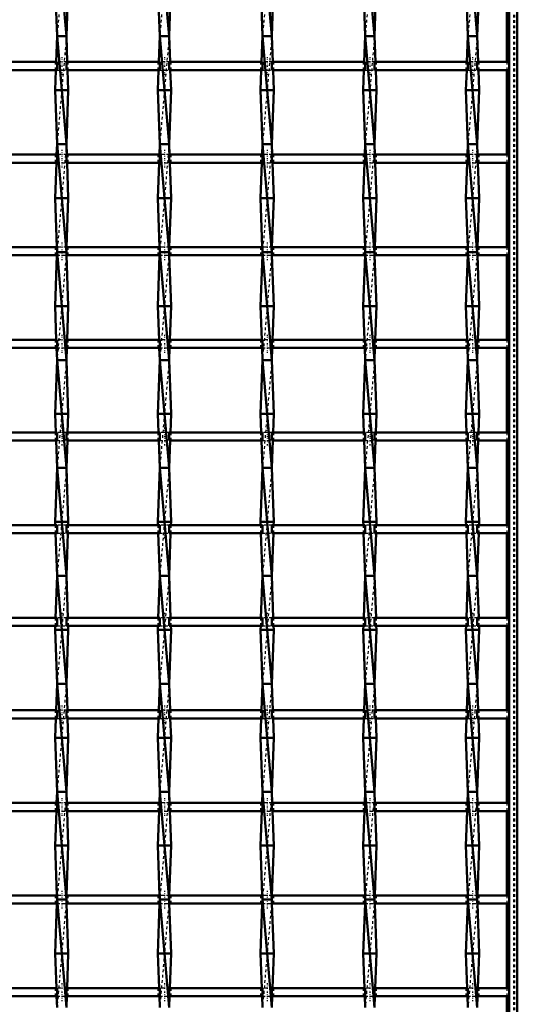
# Model space of a CAD drawing. Header units: millimetres. Extents: x -930 to 585, y -500 to 916.
# Tile 19 of 25: x 365 to 550, y -142 to 223. Entities that reach past the tile are written whole.
import ezdxf

# ---------------------------------------------------------------- set-up
doc = ezdxf.new("R2010")
doc.units = ezdxf.units.MM
doc.linetypes.add('Center', pattern=[1.5, 0.45, -0.5, 0.05, -0.5])
doc.linetypes.add('Dashed', pattern=[2, 1, -1])
for name, color, linetype, lineweight in [('AM_0', 7, 'Continuous', 50), ('AM_7', 7, 'Center', 25), ('AM_9', 6, 'Dashed', 25)]:
    doc.layers.add(name, color=color, linetype=linetype, lineweight=lineweight)

# ---------------------------------------------------------------- blocks, each defined once
blk = doc.blocks.new('1_g8ozp0lf184xlao35gukw8rcd________0_in_LSSP33034383111100100035010_4')
at = {"layer": 'AM_0'}
for p, q in [((547, 497), (547, -497)), ((550, 497), (550, -497)), ((546.05, 238.81), (546.05, 207.48)), ((546.05, 204.48), (546.05, 173.15)), ((546.05, 170.15), (546.05, 138.82)), ((546.05, 135.82), (546.05, 104.49)), ((546.05, 101.49), (546.05, 70.16)), ((546.05, 67.16), (546.05, 35.83)), ((546.05, 32.83), (546.05, 1.5)), ((546.05, -1.5), (546.05, -32.83)), ((546.05, -35.83), (546.05, -67.16)), ((546.05, -70.16), (546.05, -101.49)), ((546.05, -104.49), (546.05, -135.82)), ((546.05, -138.82), (546.05, -170.15))]:
    blk.add_line(p, q, dxfattribs=at)
at = {"layer": 'AM_9'}
for p, q in [((548.55, 497), (548.55, -497)), ((548.99, 497), (548.99, -497)), ((546.05, 207.48), (546.05, 204.48)), ((546.05, 173.15), (546.05, 170.15)), ((546.05, 138.82), (546.05, 135.82)), ((546.05, 104.49), (546.05, 101.49)), ((546.05, 70.16), (546.05, 67.16)), ((546.05, 35.83), (546.05, 32.83)), ((546.05, 1.5), (546.05, -1.5)), ((546.05, -32.83), (546.05, -35.83)), ((546.05, -67.16), (546.05, -70.16)), ((546.05, -101.49), (546.05, -104.49)), ((546.05, -135.82), (546.05, -138.82))]:
    blk.add_line(p, q, dxfattribs=at)
blk = doc.blocks.new('27_vxx7q4y6sq1bcpvq0yvm5e4xe________0_in_LSSP33034383111100100035010_4')
at = {"layer": 'AM_0'}
for p, q in [((379.27, 257), (382.73, 217)), ((378.55, 237), (379.27, 217)), ((383.45, 237), (382.73, 217)), ((379.27, 217), (378.93, 207.48)), ((379.27, 217), (382.73, 177)), ((382.73, 217), (379.27, 217)), ((382.73, 217), (383.07, 207.48)), ((378.82, 204.48), (378.55, 197)), ((383.18, 204.48), (383.45, 197)), ((383.45, 197), (378.55, 197)), ((378.55, 197), (379.27, 177)), ((383.45, 197), (382.73, 177)), ((379.27, 177), (379.13, 173.15)), ((379.27, 177), (382.73, 137)), ((382.73, 177), (379.27, 177)), ((382.73, 177), (382.87, 173.15)), ((379.02, 170.15), (378.55, 157)), ((382.98, 170.15), (383.45, 157)), ((383.45, 157), (378.55, 157)), ((378.55, 157), (379.2, 138.82)), ((383.45, 157), (382.8, 138.82)), ((379.23, 135.82), (378.55, 117)), ((382.73, 137), (379.27, 137)), ((379.27, 137), (382.73, 97)), ((382.77, 135.82), (383.45, 117)), ((383.45, 117), (378.55, 117)), ((378.55, 117), (379, 104.49)), ((383.45, 117), (383, 104.49)), ((379.11, 101.49), (379.27, 97)), ((382.89, 101.49), (382.73, 97)), ((379.27, 97), (378.55, 77)), ((382.73, 97), (379.27, 97)), ((379.27, 97), (382.73, 57)), ((382.73, 97), (383.45, 77)), ((383.45, 77), (378.55, 77)), ((378.55, 77), (378.8, 70.16)), ((383.45, 77), (383.2, 70.16)), ((378.9, 67.16), (379.27, 57)), ((383.1, 67.16), (382.73, 57)), ((379.27, 57), (378.55, 37)), ((379.27, 57), (382.73, 17)), ((382.73, 57), (379.27, 57)), ((382.73, 57), (383.45, 37)), ((378.55, 37), (378.59, 35.83)), ((383.45, 37), (378.55, 37)), ((383.45, 37), (383.41, 35.83)), ((378.7, 32.83), (379.27, 17)), ((383.3, 32.83), (382.73, 17)), ((379.27, 17), (378.71, 1.5)), ((379.27, 17), (382.73, -23)), ((382.73, 17), (379.27, 17)), ((382.73, 17), (383.29, 1.5)), ((378.6, -1.5), (378.55, -3)), ((383.45, -3), (378.55, -3)), ((378.55, -3), (379.27, -23)), ((383.45, -3), (382.73, -23)), ((383.4, -1.5), (383.45, -3)), ((379.27, -23), (378.91, -32.83)), ((382.73, -23), (379.27, -23)), ((379.27, -23), (382.73, -63)), ((382.73, -23), (383.09, -32.83)), ((378.81, -35.83), (378.55, -43)), ((383.19, -35.83), (383.45, -43)), ((383.45, -43), (378.55, -43)), ((378.55, -43), (379.27, -63)), ((383.45, -43), (382.73, -63)), ((379.27, -63), (379.12, -67.16)), ((379.27, -63), (382.73, -103)), ((382.73, -63), (379.27, -63)), ((382.73, -63), (382.88, -67.16)), ((379.01, -70.16), (378.55, -83)), ((382.99, -70.16), (383.45, -83)), ((383.45, -83), (378.55, -83)), ((378.55, -83), (379.21, -101.49)), ((383.45, -83), (382.79, -101.49)), ((379.21, -104.49), (378.55, -123)), ((382.73, -103), (379.27, -103)), ((379.27, -103), (382.73, -143)), ((382.79, -104.49), (383.45, -123)), ((378.55, -123), (379.01, -135.82)), ((383.45, -123), (378.55, -123)), ((383.45, -123), (382.99, -135.82)), ((379.12, -138.82), (379.27, -143)), ((382.88, -138.82), (382.73, -143))]:
    blk.add_line(p, q, dxfattribs=at)
at = {"layer": 'AM_9'}
for p, q in [((382.73, 257), (379.27, 217)), ((382.73, 217), (379.27, 177)), ((378.93, 207.48), (378.82, 204.48)), ((383.07, 207.48), (383.18, 204.48)), ((382.73, 177), (379.27, 137)), ((379.13, 173.15), (379.02, 170.15)), ((382.87, 173.15), (382.98, 170.15)), ((379.2, 138.82), (379.27, 137)), ((382.8, 138.82), (382.73, 137)), ((379.27, 137), (379.23, 135.82)), ((382.73, 137), (379.27, 97)), ((382.73, 137), (382.77, 135.82)), ((379, 104.49), (379.11, 101.49)), ((383, 104.49), (382.89, 101.49)), ((382.73, 97), (379.27, 57)), ((378.8, 70.16), (378.9, 67.16)), ((383.2, 70.16), (383.1, 67.16)), ((382.73, 57), (379.27, 17)), ((378.59, 35.83), (378.7, 32.83)), ((383.41, 35.83), (383.3, 32.83)), ((382.73, 17), (379.27, -23)), ((378.71, 1.5), (378.6, -1.5)), ((383.29, 1.5), (383.4, -1.5)), ((382.73, -23), (379.27, -63)), ((378.91, -32.83), (378.81, -35.83)), ((383.09, -32.83), (383.19, -35.83)), ((382.73, -63), (379.27, -103)), ((379.12, -67.16), (379.01, -70.16)), ((382.88, -67.16), (382.99, -70.16)), ((379.21, -101.49), (379.27, -103)), ((382.79, -101.49), (382.73, -103)), ((379.27, -103), (379.21, -104.49)), ((382.73, -103), (379.27, -143)), ((382.73, -103), (382.79, -104.49)), ((379.01, -135.82), (379.12, -138.82)), ((382.99, -135.82), (382.88, -138.82))]:
    blk.add_line(p, q, dxfattribs=at)
blk = doc.blocks.new('28_p27slejr0744veiai3urpke9o________0_in_LSSP33034383111100100035010_4')
at = {"layer": 'AM_0'}
for p, q in [((417.37, 257), (420.83, 217)), ((416.65, 237), (417.37, 217)), ((421.55, 237), (420.83, 217)), ((417.37, 217), (417.03, 207.48)), ((417.37, 217), (420.83, 177)), ((420.83, 217), (417.37, 217)), ((420.83, 217), (421.17, 207.48)), ((416.92, 204.48), (416.65, 197)), ((421.28, 204.48), (421.55, 197)), ((421.55, 197), (416.65, 197)), ((416.65, 197), (417.37, 177)), ((421.55, 197), (420.83, 177)), ((417.37, 177), (417.23, 173.15)), ((417.37, 177), (420.83, 137)), ((420.83, 177), (417.37, 177)), ((420.83, 177), (420.97, 173.15)), ((417.12, 170.15), (416.65, 157)), ((421.08, 170.15), (421.55, 157)), ((421.55, 157), (416.65, 157)), ((416.65, 157), (417.3, 138.82)), ((421.55, 157), (420.9, 138.82)), ((417.33, 135.82), (416.65, 117)), ((420.83, 137), (417.37, 137)), ((417.37, 137), (420.83, 97)), ((420.87, 135.82), (421.55, 117)), ((421.55, 117), (416.65, 117)), ((416.65, 117), (417.1, 104.49)), ((421.55, 117), (421.1, 104.49)), ((417.21, 101.49), (417.37, 97)), ((420.99, 101.49), (420.83, 97)), ((417.37, 97), (416.65, 77)), ((420.83, 97), (417.37, 97)), ((417.37, 97), (420.83, 57)), ((420.83, 97), (421.55, 77)), ((421.55, 77), (416.65, 77)), ((416.65, 77), (416.9, 70.16)), ((421.55, 77), (421.3, 70.16)), ((417, 67.16), (417.37, 57)), ((421.2, 67.16), (420.83, 57)), ((417.37, 57), (416.65, 37)), ((417.37, 57), (420.83, 17)), ((420.83, 57), (417.37, 57)), ((420.83, 57), (421.55, 37)), ((421.55, 37), (416.65, 37)), ((416.65, 37), (416.69, 35.83)), ((421.55, 37), (421.51, 35.83)), ((416.8, 32.83), (417.37, 17)), ((421.4, 32.83), (420.83, 17)), ((417.37, 17), (416.81, 1.5)), ((417.37, 17), (420.83, -23)), ((420.83, 17), (417.37, 17)), ((420.83, 17), (421.39, 1.5)), ((416.7, -1.5), (416.65, -3)), ((421.55, -3), (416.65, -3)), ((416.65, -3), (417.37, -23)), ((421.55, -3), (420.83, -23)), ((421.5, -1.5), (421.55, -3)), ((417.37, -23), (417.01, -32.83)), ((420.83, -23), (417.37, -23)), ((417.37, -23), (420.83, -63)), ((420.83, -23), (421.19, -32.83)), ((416.91, -35.83), (416.65, -43)), ((421.29, -35.83), (421.55, -43)), ((421.55, -43), (416.65, -43)), ((416.65, -43), (417.37, -63)), ((421.55, -43), (420.83, -63)), ((417.37, -63), (417.22, -67.16)), ((417.37, -63), (420.83, -103)), ((420.83, -63), (417.37, -63)), ((420.83, -63), (420.98, -67.16)), ((417.11, -70.16), (416.65, -83)), ((421.09, -70.16), (421.55, -83)), ((416.65, -83), (417.31, -101.49)), ((421.55, -83), (416.65, -83)), ((421.55, -83), (420.89, -101.49)), ((417.31, -104.49), (416.65, -123)), ((420.83, -103), (417.37, -103)), ((417.37, -103), (420.83, -143)), ((420.89, -104.49), (421.55, -123)), ((421.55, -123), (416.65, -123)), ((416.65, -123), (417.11, -135.82)), ((421.55, -123), (421.09, -135.82)), ((417.22, -138.82), (417.37, -143)), ((420.98, -138.82), (420.83, -143))]:
    blk.add_line(p, q, dxfattribs=at)
at = {"layer": 'AM_9'}
for p, q in [((420.83, 257), (417.37, 217)), ((420.83, 217), (417.37, 177)), ((417.03, 207.48), (416.92, 204.48)), ((421.17, 207.48), (421.28, 204.48)), ((420.83, 177), (417.37, 137)), ((417.23, 173.15), (417.12, 170.15)), ((420.97, 173.15), (421.08, 170.15)), ((417.3, 138.82), (417.37, 137)), ((420.9, 138.82), (420.83, 137)), ((417.37, 137), (417.33, 135.82)), ((420.83, 137), (417.37, 97)), ((420.83, 137), (420.87, 135.82)), ((417.1, 104.49), (417.21, 101.49)), ((421.1, 104.49), (420.99, 101.49)), ((420.83, 97), (417.37, 57)), ((416.9, 70.16), (417, 67.16)), ((421.3, 70.16), (421.2, 67.16)), ((420.83, 57), (417.37, 17)), ((416.69, 35.83), (416.8, 32.83)), ((421.51, 35.83), (421.4, 32.83)), ((420.83, 17), (417.37, -23)), ((416.81, 1.5), (416.7, -1.5)), ((421.39, 1.5), (421.5, -1.5)), ((420.83, -23), (417.37, -63)), ((417.01, -32.83), (416.91, -35.83)), ((421.19, -32.83), (421.29, -35.83)), ((420.83, -63), (417.37, -103)), ((417.22, -67.16), (417.11, -70.16)), ((420.98, -67.16), (421.09, -70.16)), ((417.31, -101.49), (417.37, -103)), ((420.89, -101.49), (420.83, -103)), ((417.37, -103), (417.31, -104.49)), ((420.83, -103), (417.37, -143)), ((420.83, -103), (420.89, -104.49)), ((417.11, -135.82), (417.22, -138.82)), ((421.09, -135.82), (420.98, -138.82))]:
    blk.add_line(p, q, dxfattribs=at)
blk = doc.blocks.new('29_1i5g5ihsrwl8l5e2gy8ub8ekg________0_in_LSSP33034383111100100035010_4')
at = {"layer": 'AM_0'}
for p, q in [((455.47, 257), (458.93, 217)), ((454.75, 237), (455.47, 217)), ((459.65, 237), (458.93, 217)), ((455.47, 217), (455.13, 207.48)), ((455.47, 217), (458.93, 177)), ((458.93, 217), (455.47, 217)), ((458.93, 217), (459.27, 207.48)), ((455.02, 204.48), (454.75, 197)), ((459.38, 204.48), (459.65, 197)), ((459.65, 197), (454.75, 197)), ((454.75, 197), (455.47, 177)), ((459.65, 197), (458.93, 177)), ((455.47, 177), (455.33, 173.15)), ((455.47, 177), (458.93, 137)), ((458.93, 177), (455.47, 177)), ((458.93, 177), (459.07, 173.15)), ((455.22, 170.15), (454.75, 157)), ((459.18, 170.15), (459.65, 157)), ((459.65, 157), (454.75, 157)), ((454.75, 157), (455.4, 138.82)), ((459.65, 157), (459, 138.82)), ((455.43, 135.82), (454.75, 117)), ((458.93, 137), (455.47, 137)), ((455.47, 137), (458.93, 97)), ((458.97, 135.82), (459.65, 117)), ((459.65, 117), (454.75, 117)), ((454.75, 117), (455.2, 104.49)), ((459.65, 117), (459.2, 104.49)), ((455.31, 101.49), (455.47, 97)), ((459.09, 101.49), (458.93, 97)), ((455.47, 97), (454.75, 77)), ((455.47, 97), (458.93, 57)), ((458.93, 97), (455.47, 97)), ((458.93, 97), (459.65, 77)), ((459.65, 77), (454.75, 77)), ((454.75, 77), (455, 70.16)), ((459.65, 77), (459.4, 70.16)), ((455.1, 67.16), (455.47, 57)), ((459.3, 67.16), (458.93, 57)), ((455.47, 57), (454.75, 37)), ((455.47, 57), (458.93, 17)), ((458.93, 57), (455.47, 57)), ((458.93, 57), (459.65, 37)), ((454.75, 37), (454.79, 35.83)), ((459.65, 37), (454.75, 37)), ((459.65, 37), (459.61, 35.83)), ((454.9, 32.83), (455.47, 17)), ((459.5, 32.83), (458.93, 17)), ((455.47, 17), (454.91, 1.5)), ((455.47, 17), (458.93, -23)), ((458.93, 17), (455.47, 17)), ((458.93, 17), (459.49, 1.5)), ((454.8, -1.5), (454.75, -3)), ((459.65, -3), (454.75, -3)), ((454.75, -3), (455.47, -23)), ((459.65, -3), (458.93, -23)), ((459.6, -1.5), (459.65, -3)), ((455.47, -23), (455.11, -32.83)), ((458.93, -23), (455.47, -23)), ((455.47, -23), (458.93, -63)), ((458.93, -23), (459.29, -32.83)), ((455.01, -35.83), (454.75, -43)), ((459.39, -35.83), (459.65, -43)), ((459.65, -43), (454.75, -43)), ((454.75, -43), (455.47, -63)), ((459.65, -43), (458.93, -63)), ((455.47, -63), (455.32, -67.16)), ((455.47, -63), (458.93, -103)), ((458.93, -63), (455.47, -63)), ((458.93, -63), (459.08, -67.16)), ((455.21, -70.16), (454.75, -83)), ((459.19, -70.16), (459.65, -83)), ((454.75, -83), (455.41, -101.49)), ((459.65, -83), (454.75, -83)), ((459.65, -83), (458.99, -101.49)), ((455.41, -104.49), (454.75, -123)), ((458.93, -103), (455.47, -103)), ((455.47, -103), (458.93, -143)), ((458.99, -104.49), (459.65, -123)), ((459.65, -123), (454.75, -123)), ((454.75, -123), (455.21, -135.82)), ((459.65, -123), (459.19, -135.82)), ((455.32, -138.82), (455.47, -143)), ((459.08, -138.82), (458.93, -143))]:
    blk.add_line(p, q, dxfattribs=at)
at = {"layer": 'AM_9'}
for p, q in [((458.93, 257), (455.47, 217)), ((458.93, 217), (455.47, 177)), ((455.13, 207.48), (455.02, 204.48)), ((459.27, 207.48), (459.38, 204.48)), ((458.93, 177), (455.47, 137)), ((455.33, 173.15), (455.22, 170.15)), ((459.07, 173.15), (459.18, 170.15)), ((455.4, 138.82), (455.47, 137)), ((459, 138.82), (458.93, 137)), ((455.47, 137), (455.43, 135.82)), ((458.93, 137), (455.47, 97)), ((458.93, 137), (458.97, 135.82)), ((455.2, 104.49), (455.31, 101.49)), ((459.2, 104.49), (459.09, 101.49)), ((458.93, 97), (455.47, 57)), ((455, 70.16), (455.1, 67.16)), ((459.4, 70.16), (459.3, 67.16)), ((458.93, 57), (455.47, 17)), ((454.79, 35.83), (454.9, 32.83)), ((459.61, 35.83), (459.5, 32.83)), ((458.93, 17), (455.47, -23)), ((454.91, 1.5), (454.8, -1.5)), ((459.49, 1.5), (459.6, -1.5)), ((458.93, -23), (455.47, -63)), ((455.11, -32.83), (455.01, -35.83)), ((459.29, -32.83), (459.39, -35.83)), ((458.93, -63), (455.47, -103)), ((455.32, -67.16), (455.21, -70.16)), ((459.08, -67.16), (459.19, -70.16)), ((455.41, -101.49), (455.47, -103)), ((458.99, -101.49), (458.93, -103)), ((455.47, -103), (455.41, -104.49)), ((458.93, -103), (455.47, -143)), ((458.93, -103), (458.99, -104.49)), ((455.21, -135.82), (455.32, -138.82)), ((459.19, -135.82), (459.08, -138.82))]:
    blk.add_line(p, q, dxfattribs=at)
blk = doc.blocks.new('30_breldwmwekmn42dbxgkdr3cyi________0_in_LSSP33034383111100100035010_4')
at = {"layer": 'AM_0'}
for p, q in [((493.57, 257), (497.03, 217)), ((492.85, 237), (493.57, 217)), ((497.75, 237), (497.03, 217)), ((493.57, 217), (493.23, 207.48)), ((493.57, 217), (497.03, 177)), ((497.03, 217), (493.57, 217)), ((497.03, 217), (497.37, 207.48)), ((493.12, 204.48), (492.85, 197)), ((497.48, 204.48), (497.75, 197)), ((497.75, 197), (492.85, 197)), ((492.85, 197), (493.57, 177)), ((497.75, 197), (497.03, 177)), ((493.57, 177), (493.43, 173.15)), ((493.57, 177), (497.03, 137)), ((497.03, 177), (493.57, 177)), ((497.03, 177), (497.17, 173.15)), ((493.32, 170.15), (492.85, 157)), ((497.28, 170.15), (497.75, 157)), ((497.75, 157), (492.85, 157)), ((492.85, 157), (493.5, 138.82)), ((497.75, 157), (497.1, 138.82)), ((493.53, 135.82), (492.85, 117)), ((497.03, 137), (493.57, 137)), ((493.57, 137), (497.03, 97)), ((497.07, 135.82), (497.75, 117)), ((492.85, 117), (493.3, 104.49)), ((497.75, 117), (492.85, 117)), ((497.75, 117), (497.3, 104.49)), ((493.41, 101.49), (493.57, 97)), ((497.19, 101.49), (497.03, 97)), ((493.57, 97), (492.85, 77)), ((497.03, 97), (493.57, 97)), ((493.57, 97), (497.03, 57)), ((497.03, 97), (497.75, 77)), ((497.75, 77), (492.85, 77)), ((492.85, 77), (493.1, 70.16)), ((497.75, 77), (497.5, 70.16)), ((493.2, 67.16), (493.57, 57)), ((497.4, 67.16), (497.03, 57)), ((493.57, 57), (492.85, 37)), ((493.57, 57), (497.03, 17)), ((497.03, 57), (493.57, 57)), ((497.03, 57), (497.75, 37)), ((497.75, 37), (492.85, 37)), ((492.85, 37), (492.89, 35.83)), ((497.75, 37), (497.71, 35.83)), ((493, 32.83), (493.57, 17)), ((497.6, 32.83), (497.03, 17)), ((493.57, 17), (493.01, 1.5)), ((493.57, 17), (497.03, -23)), ((497.03, 17), (493.57, 17)), ((497.03, 17), (497.59, 1.5)), ((492.9, -1.5), (492.85, -3)), ((497.75, -3), (492.85, -3)), ((492.85, -3), (493.57, -23)), ((497.75, -3), (497.03, -23)), ((497.7, -1.5), (497.75, -3)), ((493.57, -23), (493.21, -32.83)), ((493.57, -23), (497.03, -63)), ((497.03, -23), (493.57, -23)), ((497.03, -23), (497.39, -32.83)), ((493.11, -35.83), (492.85, -43)), ((497.49, -35.83), (497.75, -43)), ((492.85, -43), (493.57, -63)), ((497.75, -43), (492.85, -43)), ((497.75, -43), (497.03, -63)), ((493.57, -63), (493.42, -67.16)), ((493.57, -63), (497.03, -103)), ((497.03, -63), (493.57, -63)), ((497.03, -63), (497.18, -67.16)), ((493.31, -70.16), (492.85, -83)), ((497.29, -70.16), (497.75, -83)), ((497.75, -83), (492.85, -83)), ((492.85, -83), (493.51, -101.49)), ((497.75, -83), (497.09, -101.49)), ((493.51, -104.49), (492.85, -123)), ((493.57, -103), (497.03, -143)), ((497.03, -103), (493.57, -103)), ((497.09, -104.49), (497.75, -123)), ((497.75, -123), (492.85, -123)), ((492.85, -123), (493.31, -135.82)), ((497.75, -123), (497.29, -135.82)), ((493.42, -138.82), (493.57, -143)), ((497.18, -138.82), (497.03, -143))]:
    blk.add_line(p, q, dxfattribs=at)
at = {"layer": 'AM_9'}
for p, q in [((497.03, 257), (493.57, 217)), ((497.03, 217), (493.57, 177)), ((493.23, 207.48), (493.12, 204.48)), ((497.37, 207.48), (497.48, 204.48)), ((497.03, 177), (493.57, 137)), ((493.43, 173.15), (493.32, 170.15)), ((497.17, 173.15), (497.28, 170.15)), ((493.5, 138.82), (493.57, 137)), ((497.1, 138.82), (497.03, 137)), ((493.57, 137), (493.53, 135.82)), ((497.03, 137), (493.57, 97)), ((497.03, 137), (497.07, 135.82)), ((493.3, 104.49), (493.41, 101.49)), ((497.3, 104.49), (497.19, 101.49)), ((497.03, 97), (493.57, 57)), ((493.1, 70.16), (493.2, 67.16)), ((497.5, 70.16), (497.4, 67.16)), ((497.03, 57), (493.57, 17)), ((492.89, 35.83), (493, 32.83)), ((497.71, 35.83), (497.6, 32.83)), ((497.03, 17), (493.57, -23)), ((493.01, 1.5), (492.9, -1.5)), ((497.59, 1.5), (497.7, -1.5)), ((497.03, -23), (493.57, -63)), ((493.21, -32.83), (493.11, -35.83)), ((497.39, -32.83), (497.49, -35.83)), ((497.03, -63), (493.57, -103)), ((493.42, -67.16), (493.31, -70.16)), ((497.18, -67.16), (497.29, -70.16)), ((493.51, -101.49), (493.57, -103)), ((497.09, -101.49), (497.03, -103)), ((493.57, -103), (493.51, -104.49)), ((497.03, -103), (493.57, -143)), ((497.03, -103), (497.09, -104.49)), ((493.31, -135.82), (493.42, -138.82)), ((497.29, -135.82), (497.18, -138.82))]:
    blk.add_line(p, q, dxfattribs=at)
blk = doc.blocks.new('31_upabqenvw2c4eyhie7o1hod5o________0_in_LSSP33034383111100100035010_4')
at = {"layer": 'AM_0'}
for p, q in [((531.67, 257), (535.13, 217)), ((530.95, 237), (531.67, 217)), ((535.85, 237), (535.13, 217)), ((531.67, 217), (531.33, 207.48)), ((531.67, 217), (535.13, 177)), ((535.13, 217), (531.67, 217)), ((535.13, 217), (535.47, 207.48)), ((531.22, 204.48), (530.95, 197)), ((535.58, 204.48), (535.85, 197)), ((535.85, 197), (530.95, 197)), ((530.95, 197), (531.67, 177)), ((535.85, 197), (535.13, 177)), ((531.67, 177), (531.53, 173.15)), ((531.67, 177), (535.13, 137)), ((535.13, 177), (531.67, 177)), ((535.13, 177), (535.27, 173.15)), ((531.42, 170.15), (530.95, 157)), ((535.38, 170.15), (535.85, 157)), ((535.85, 157), (530.95, 157)), ((530.95, 157), (531.6, 138.82)), ((535.85, 157), (535.2, 138.82)), ((531.63, 135.82), (530.95, 117)), ((531.67, 137), (535.13, 97)), ((535.13, 137), (531.67, 137)), ((535.17, 135.82), (535.85, 117)), ((530.95, 117), (531.4, 104.49)), ((535.85, 117), (530.95, 117)), ((535.85, 117), (535.4, 104.49)), ((531.51, 101.49), (531.67, 97)), ((535.29, 101.49), (535.13, 97)), ((531.67, 97), (530.95, 77)), ((535.13, 97), (531.67, 97)), ((531.67, 97), (535.13, 57)), ((535.13, 97), (535.85, 77)), ((535.85, 77), (530.95, 77)), ((530.95, 77), (531.2, 70.16)), ((535.85, 77), (535.6, 70.16)), ((531.3, 67.16), (531.67, 57)), ((535.5, 67.16), (535.13, 57)), ((531.67, 57), (530.95, 37)), ((531.67, 57), (535.13, 17)), ((535.13, 57), (531.67, 57)), ((535.13, 57), (535.85, 37)), ((535.85, 37), (530.95, 37)), ((530.95, 37), (530.99, 35.83)), ((535.85, 37), (535.81, 35.83)), ((531.1, 32.83), (531.67, 17)), ((535.7, 32.83), (535.13, 17)), ((531.67, 17), (531.11, 1.5)), ((531.67, 17), (535.13, -23)), ((535.13, 17), (531.67, 17)), ((535.13, 17), (535.69, 1.5)), ((531, -1.5), (530.95, -3)), ((535.85, -3), (530.95, -3)), ((530.95, -3), (531.67, -23)), ((535.85, -3), (535.13, -23)), ((535.8, -1.5), (535.85, -3)), ((531.67, -23), (531.31, -32.83)), ((535.13, -23), (531.67, -23)), ((531.67, -23), (535.13, -63)), ((535.13, -23), (535.49, -32.83)), ((531.21, -35.83), (530.95, -43)), ((535.59, -35.83), (535.85, -43)), ((535.85, -43), (530.95, -43)), ((530.95, -43), (531.67, -63)), ((535.85, -43), (535.13, -63)), ((531.67, -63), (531.52, -67.16)), ((531.67, -63), (535.13, -103)), ((535.13, -63), (531.67, -63)), ((535.13, -63), (535.28, -67.16)), ((531.41, -70.16), (530.95, -83)), ((535.39, -70.16), (535.85, -83)), ((530.95, -83), (531.61, -101.49)), ((535.85, -83), (530.95, -83)), ((535.85, -83), (535.19, -101.49)), ((531.61, -104.49), (530.95, -123)), ((535.13, -103), (531.67, -103)), ((531.67, -103), (535.13, -143)), ((535.19, -104.49), (535.85, -123)), ((535.85, -123), (530.95, -123)), ((530.95, -123), (531.41, -135.82)), ((535.85, -123), (535.39, -135.82)), ((531.52, -138.82), (531.67, -143)), ((535.28, -138.82), (535.13, -143))]:
    blk.add_line(p, q, dxfattribs=at)
at = {"layer": 'AM_9'}
for p, q in [((535.13, 257), (531.67, 217)), ((535.13, 217), (531.67, 177)), ((531.33, 207.48), (531.22, 204.48)), ((535.47, 207.48), (535.58, 204.48)), ((535.13, 177), (531.67, 137)), ((531.53, 173.15), (531.42, 170.15)), ((535.27, 173.15), (535.38, 170.15)), ((531.6, 138.82), (531.67, 137)), ((535.2, 138.82), (535.13, 137)), ((531.67, 137), (531.63, 135.82)), ((535.13, 137), (531.67, 97)), ((535.13, 137), (535.17, 135.82)), ((531.4, 104.49), (531.51, 101.49)), ((535.4, 104.49), (535.29, 101.49)), ((535.13, 97), (531.67, 57)), ((531.2, 70.16), (531.3, 67.16)), ((535.6, 70.16), (535.5, 67.16)), ((535.13, 57), (531.67, 17)), ((530.99, 35.83), (531.1, 32.83)), ((535.81, 35.83), (535.7, 32.83)), ((535.13, 17), (531.67, -23)), ((531.11, 1.5), (531, -1.5)), ((535.69, 1.5), (535.8, -1.5)), ((535.13, -23), (531.67, -63)), ((531.31, -32.83), (531.21, -35.83)), ((535.49, -32.83), (535.59, -35.83)), ((535.13, -63), (531.67, -103)), ((531.52, -67.16), (531.41, -70.16)), ((535.28, -67.16), (535.39, -70.16)), ((531.61, -101.49), (531.67, -103)), ((535.19, -101.49), (535.13, -103)), ((531.67, -103), (531.61, -104.49)), ((535.13, -103), (531.67, -143)), ((535.13, -103), (535.19, -104.49)), ((531.41, -135.82), (531.52, -138.82)), ((535.39, -135.82), (535.28, -138.82))]:
    blk.add_line(p, q, dxfattribs=at)
blk = doc.blocks.new('43_j7i9qqxwcj9mt5wv70dg2cq4e________0_in_LSSP33034383111100100035010_4')
at = {"layer": 'AM_0'}
for p, q in [((379.27, -135.82), (344.63, -135.82)), ((379.27, -135.82), (379.27, -138.82)), ((382.73, -138.82), (382.73, -135.82)), ((417.37, -135.82), (382.73, -135.82)), ((417.37, -135.82), (417.37, -138.82)), ((420.83, -138.82), (420.83, -135.82)), ((455.47, -135.82), (420.83, -135.82)), ((455.47, -135.82), (455.47, -138.82)), ((458.93, -138.82), (458.93, -135.82)), ((493.57, -135.82), (458.93, -135.82)), ((493.57, -135.82), (493.57, -138.82)), ((497.03, -138.82), (497.03, -135.82)), ((531.67, -135.82), (497.03, -135.82)), ((531.67, -135.82), (531.67, -138.82)), ((535.13, -138.82), (535.13, -135.82)), ((547, -135.82), (535.13, -135.82)), ((547, -135.82), (547, -138.82)), ((379.27, -138.82), (344.63, -138.82)), ((417.37, -138.82), (382.73, -138.82)), ((455.47, -138.82), (420.83, -138.82)), ((493.57, -138.82), (458.93, -138.82)), ((531.67, -138.82), (497.03, -138.82)), ((547, -138.82), (535.13, -138.82))]:
    blk.add_line(p, q, dxfattribs=at)
at = {"layer": 'AM_7'}
for p, q in [((381, -134.02), (381, -140.62)), ((419.1, -134.02), (419.1, -140.62)), ((457.2, -134.02), (457.2, -140.62)), ((495.3, -134.02), (495.3, -140.62)), ((533.4, -134.02), (533.4, -140.62))]:
    blk.add_line(p, q, dxfattribs=at)
at = {"layer": 'AM_9'}
for p, q in [((378.55, -135.82), (378.55, -138.82)), ((382.73, -135.82), (379.27, -135.82)), ((383.45, -138.82), (383.45, -135.82)), ((416.65, -135.82), (416.65, -138.82)), ((420.83, -135.82), (417.37, -135.82)), ((421.55, -138.82), (421.55, -135.82)), ((454.75, -135.82), (454.75, -138.82)), ((458.93, -135.82), (455.47, -135.82)), ((459.65, -138.82), (459.65, -135.82)), ((492.85, -135.82), (492.85, -138.82)), ((497.03, -135.82), (493.57, -135.82)), ((497.75, -138.82), (497.75, -135.82)), ((530.95, -135.82), (530.95, -138.82)), ((535.13, -135.82), (531.67, -135.82)), ((535.85, -138.82), (535.85, -135.82)), ((379.27, -138.82), (382.73, -138.82)), ((417.37, -138.82), (420.83, -138.82)), ((455.47, -138.82), (458.93, -138.82)), ((493.57, -138.82), (497.03, -138.82)), ((531.67, -138.82), (535.13, -138.82))]:
    blk.add_line(p, q, dxfattribs=at)
blk = doc.blocks.new('44_jdswdz0pf99pcs4fh01sku9rj________0_in_LSSP33034383111100100035010_4')
at = {"layer": 'AM_0'}
for p, q in [((379.27, -101.49), (344.63, -101.49)), ((379.27, -101.49), (379.27, -104.49)), ((382.73, -104.49), (382.73, -101.49)), ((417.37, -101.49), (382.73, -101.49)), ((417.37, -101.49), (417.37, -104.49)), ((420.83, -104.49), (420.83, -101.49)), ((455.47, -101.49), (420.83, -101.49)), ((455.47, -101.49), (455.47, -104.49)), ((458.93, -104.49), (458.93, -101.49)), ((493.57, -101.49), (458.93, -101.49)), ((493.57, -101.49), (493.57, -104.49)), ((497.03, -104.49), (497.03, -101.49)), ((531.67, -101.49), (497.03, -101.49)), ((531.67, -101.49), (531.67, -104.49)), ((547, -101.49), (535.13, -101.49)), ((535.13, -104.49), (535.13, -101.49)), ((547, -101.49), (547, -104.49)), ((379.27, -104.49), (344.63, -104.49)), ((417.37, -104.49), (382.73, -104.49)), ((455.47, -104.49), (420.83, -104.49)), ((493.57, -104.49), (458.93, -104.49)), ((531.67, -104.49), (497.03, -104.49)), ((547, -104.49), (535.13, -104.49))]:
    blk.add_line(p, q, dxfattribs=at)
at = {"layer": 'AM_7'}
for p, q in [((381, -99.69), (381, -106.29)), ((419.1, -99.69), (419.1, -106.29)), ((457.2, -99.69), (457.2, -106.29)), ((495.3, -99.69), (495.3, -106.29)), ((533.4, -99.69), (533.4, -106.29))]:
    blk.add_line(p, q, dxfattribs=at)
at = {"layer": 'AM_9'}
for p, q in [((378.55, -101.49), (378.55, -104.49)), ((382.73, -101.49), (379.27, -101.49)), ((383.45, -104.49), (383.45, -101.49)), ((416.65, -101.49), (416.65, -104.49)), ((420.83, -101.49), (417.37, -101.49)), ((421.55, -104.49), (421.55, -101.49)), ((454.75, -101.49), (454.75, -104.49)), ((458.93, -101.49), (455.47, -101.49)), ((459.65, -104.49), (459.65, -101.49)), ((492.85, -101.49), (492.85, -104.49)), ((497.03, -101.49), (493.57, -101.49)), ((497.75, -104.49), (497.75, -101.49)), ((530.95, -101.49), (530.95, -104.49)), ((535.13, -101.49), (531.67, -101.49)), ((535.85, -104.49), (535.85, -101.49)), ((379.27, -104.49), (382.73, -104.49)), ((417.37, -104.49), (420.83, -104.49)), ((455.47, -104.49), (458.93, -104.49)), ((493.57, -104.49), (497.03, -104.49)), ((531.67, -104.49), (535.13, -104.49))]:
    blk.add_line(p, q, dxfattribs=at)
blk = doc.blocks.new('45_7rz2k5nhaua6t0vbbif7h3bwg________0_in_LSSP33034383111100100035010_4')
at = {"layer": 'AM_0'}
for p, q in [((379.27, -67.16), (344.63, -67.16)), ((379.27, -67.16), (379.27, -70.16)), ((382.73, -70.16), (382.73, -67.16)), ((417.37, -67.16), (382.73, -67.16)), ((417.37, -67.16), (417.37, -70.16)), ((420.83, -70.16), (420.83, -67.16)), ((455.47, -67.16), (420.83, -67.16)), ((455.47, -67.16), (455.47, -70.16)), ((458.93, -70.16), (458.93, -67.16)), ((493.57, -67.16), (458.93, -67.16)), ((493.57, -67.16), (493.57, -70.16)), ((497.03, -70.16), (497.03, -67.16)), ((531.67, -67.16), (497.03, -67.16)), ((531.67, -67.16), (531.67, -70.16)), ((547, -67.16), (535.13, -67.16)), ((535.13, -70.16), (535.13, -67.16)), ((547, -67.16), (547, -70.16)), ((379.27, -70.16), (344.63, -70.16)), ((417.37, -70.16), (382.73, -70.16)), ((455.47, -70.16), (420.83, -70.16)), ((493.57, -70.16), (458.93, -70.16)), ((531.67, -70.16), (497.03, -70.16)), ((547, -70.16), (535.13, -70.16))]:
    blk.add_line(p, q, dxfattribs=at)
at = {"layer": 'AM_7'}
for p, q in [((381, -65.36), (381, -71.96)), ((419.1, -65.36), (419.1, -71.96)), ((457.2, -65.36), (457.2, -71.96)), ((495.3, -65.36), (495.3, -71.96)), ((533.4, -65.36), (533.4, -71.96))]:
    blk.add_line(p, q, dxfattribs=at)
at = {"layer": 'AM_9'}
for p, q in [((378.55, -67.16), (378.55, -70.16)), ((382.73, -67.16), (379.27, -67.16)), ((383.45, -70.16), (383.45, -67.16)), ((416.65, -67.16), (416.65, -70.16)), ((420.83, -67.16), (417.37, -67.16)), ((421.55, -70.16), (421.55, -67.16)), ((454.75, -67.16), (454.75, -70.16)), ((458.93, -67.16), (455.47, -67.16)), ((459.65, -70.16), (459.65, -67.16)), ((492.85, -67.16), (492.85, -70.16)), ((497.03, -67.16), (493.57, -67.16)), ((497.75, -70.16), (497.75, -67.16)), ((530.95, -67.16), (530.95, -70.16)), ((535.13, -67.16), (531.67, -67.16)), ((535.85, -70.16), (535.85, -67.16)), ((379.27, -70.16), (382.73, -70.16)), ((417.37, -70.16), (420.83, -70.16)), ((455.47, -70.16), (458.93, -70.16)), ((493.57, -70.16), (497.03, -70.16)), ((531.67, -70.16), (535.13, -70.16))]:
    blk.add_line(p, q, dxfattribs=at)
blk = doc.blocks.new('46_4rr7djpmp222mwvzx9w15mtma________0_in_LSSP33034383111100100035010_4')
at = {"layer": 'AM_0'}
for p, q in [((379.27, -32.83), (344.63, -32.83)), ((379.27, -32.83), (379.27, -35.83)), ((417.37, -32.83), (382.73, -32.83)), ((382.73, -35.83), (382.73, -32.83)), ((417.37, -32.83), (417.37, -35.83)), ((420.83, -35.83), (420.83, -32.83)), ((455.47, -32.83), (420.83, -32.83)), ((455.47, -32.83), (455.47, -35.83)), ((458.93, -35.83), (458.93, -32.83)), ((493.57, -32.83), (458.93, -32.83)), ((493.57, -32.83), (493.57, -35.83)), ((497.03, -35.83), (497.03, -32.83)), ((531.67, -32.83), (497.03, -32.83)), ((531.67, -32.83), (531.67, -35.83)), ((535.13, -35.83), (535.13, -32.83)), ((547, -32.83), (535.13, -32.83)), ((547, -32.83), (547, -35.83)), ((379.27, -35.83), (344.63, -35.83)), ((417.37, -35.83), (382.73, -35.83)), ((455.47, -35.83), (420.83, -35.83)), ((493.57, -35.83), (458.93, -35.83)), ((531.67, -35.83), (497.03, -35.83)), ((547, -35.83), (535.13, -35.83))]:
    blk.add_line(p, q, dxfattribs=at)
at = {"layer": 'AM_7'}
for p, q in [((381, -31.03), (381, -37.63)), ((419.1, -31.03), (419.1, -37.63)), ((457.2, -31.03), (457.2, -37.63)), ((495.3, -31.03), (495.3, -37.63)), ((533.4, -31.03), (533.4, -37.63))]:
    blk.add_line(p, q, dxfattribs=at)
at = {"layer": 'AM_9'}
for p, q in [((378.55, -32.83), (378.55, -35.83)), ((382.73, -32.83), (379.27, -32.83)), ((383.45, -35.83), (383.45, -32.83)), ((416.65, -32.83), (416.65, -35.83)), ((420.83, -32.83), (417.37, -32.83)), ((421.55, -35.83), (421.55, -32.83)), ((454.75, -32.83), (454.75, -35.83)), ((458.93, -32.83), (455.47, -32.83)), ((459.65, -35.83), (459.65, -32.83)), ((492.85, -32.83), (492.85, -35.83)), ((497.03, -32.83), (493.57, -32.83)), ((497.75, -35.83), (497.75, -32.83)), ((530.95, -32.83), (530.95, -35.83)), ((535.13, -32.83), (531.67, -32.83)), ((535.85, -35.83), (535.85, -32.83)), ((379.27, -35.83), (382.73, -35.83)), ((417.37, -35.83), (420.83, -35.83)), ((455.47, -35.83), (458.93, -35.83)), ((493.57, -35.83), (497.03, -35.83)), ((531.67, -35.83), (535.13, -35.83))]:
    blk.add_line(p, q, dxfattribs=at)
blk = doc.blocks.new('47_x4m35ob0bkoc56amj73z1ipnt________0_in_LSSP33034383111100100035010_4')
at = {"layer": 'AM_0'}
for p, q in [((379.27, 1.5), (344.63, 1.5)), ((379.27, 1.5), (379.27, -1.5)), ((382.73, -1.5), (382.73, 1.5)), ((417.37, 1.5), (382.73, 1.5)), ((417.37, 1.5), (417.37, -1.5)), ((420.83, -1.5), (420.83, 1.5)), ((455.47, 1.5), (420.83, 1.5)), ((455.47, 1.5), (455.47, -1.5)), ((458.93, -1.5), (458.93, 1.5)), ((493.57, 1.5), (458.93, 1.5)), ((493.57, 1.5), (493.57, -1.5)), ((497.03, -1.5), (497.03, 1.5)), ((531.67, 1.5), (497.03, 1.5)), ((531.67, 1.5), (531.67, -1.5)), ((535.13, -1.5), (535.13, 1.5)), ((547, 1.5), (535.13, 1.5)), ((547, 1.5), (547, -1.5)), ((379.27, -1.5), (344.63, -1.5)), ((417.37, -1.5), (382.73, -1.5)), ((455.47, -1.5), (420.83, -1.5)), ((493.57, -1.5), (458.93, -1.5)), ((531.67, -1.5), (497.03, -1.5)), ((547, -1.5), (535.13, -1.5))]:
    blk.add_line(p, q, dxfattribs=at)
at = {"layer": 'AM_7'}
for p, q in [((381, 3.3), (381, -3.3)), ((419.1, 3.3), (419.1, -3.3)), ((457.2, 3.3), (457.2, -3.3)), ((495.3, 3.3), (495.3, -3.3)), ((533.4, 3.3), (533.4, -3.3))]:
    blk.add_line(p, q, dxfattribs=at)
at = {"layer": 'AM_9'}
for p, q in [((378.55, 1.5), (378.55, -1.5)), ((382.73, 1.5), (379.27, 1.5)), ((383.45, -1.5), (383.45, 1.5)), ((416.65, 1.5), (416.65, -1.5)), ((420.83, 1.5), (417.37, 1.5)), ((421.55, -1.5), (421.55, 1.5)), ((454.75, 1.5), (454.75, -1.5)), ((458.93, 1.5), (455.47, 1.5)), ((459.65, -1.5), (459.65, 1.5)), ((492.85, 1.5), (492.85, -1.5)), ((497.03, 1.5), (493.57, 1.5)), ((497.75, -1.5), (497.75, 1.5)), ((530.95, 1.5), (530.95, -1.5)), ((535.13, 1.5), (531.67, 1.5)), ((535.85, -1.5), (535.85, 1.5)), ((379.27, -1.5), (382.73, -1.5)), ((417.37, -1.5), (420.83, -1.5)), ((455.47, -1.5), (458.93, -1.5)), ((493.57, -1.5), (497.03, -1.5)), ((531.67, -1.5), (535.13, -1.5))]:
    blk.add_line(p, q, dxfattribs=at)
blk = doc.blocks.new('48_gp0wihiid8kapr86wezjzdqxm________0_in_LSSP33034383111100100035010_4')
at = {"layer": 'AM_0'}
for p, q in [((379.27, 35.83), (344.63, 35.83)), ((379.27, 35.83), (379.27, 32.83)), ((382.73, 32.83), (382.73, 35.83)), ((417.37, 35.83), (382.73, 35.83)), ((417.37, 35.83), (417.37, 32.83)), ((420.83, 32.83), (420.83, 35.83)), ((455.47, 35.83), (420.83, 35.83)), ((455.47, 35.83), (455.47, 32.83)), ((458.93, 32.83), (458.93, 35.83)), ((493.57, 35.83), (458.93, 35.83)), ((493.57, 35.83), (493.57, 32.83)), ((497.03, 32.83), (497.03, 35.83)), ((531.67, 35.83), (497.03, 35.83)), ((531.67, 35.83), (531.67, 32.83)), ((547, 35.83), (535.13, 35.83)), ((535.13, 32.83), (535.13, 35.83)), ((547, 35.83), (547, 32.83)), ((379.27, 32.83), (344.63, 32.83)), ((417.37, 32.83), (382.73, 32.83)), ((455.47, 32.83), (420.83, 32.83)), ((493.57, 32.83), (458.93, 32.83)), ((531.67, 32.83), (497.03, 32.83)), ((547, 32.83), (535.13, 32.83))]:
    blk.add_line(p, q, dxfattribs=at)
at = {"layer": 'AM_7'}
for p, q in [((381, 37.63), (381, 31.03)), ((419.1, 37.63), (419.1, 31.03)), ((457.2, 37.63), (457.2, 31.03)), ((495.3, 37.63), (495.3, 31.03)), ((533.4, 37.63), (533.4, 31.03))]:
    blk.add_line(p, q, dxfattribs=at)
at = {"layer": 'AM_9'}
for p, q in [((378.55, 35.83), (378.55, 32.83)), ((382.73, 35.83), (379.27, 35.83)), ((383.45, 32.83), (383.45, 35.83)), ((416.65, 35.83), (416.65, 32.83)), ((420.83, 35.83), (417.37, 35.83)), ((421.55, 32.83), (421.55, 35.83)), ((454.75, 35.83), (454.75, 32.83)), ((458.93, 35.83), (455.47, 35.83)), ((459.65, 32.83), (459.65, 35.83)), ((492.85, 35.83), (492.85, 32.83)), ((497.03, 35.83), (493.57, 35.83)), ((497.75, 32.83), (497.75, 35.83)), ((530.95, 35.83), (530.95, 32.83)), ((535.13, 35.83), (531.67, 35.83)), ((535.85, 32.83), (535.85, 35.83)), ((379.27, 32.83), (382.73, 32.83)), ((417.37, 32.83), (420.83, 32.83)), ((455.47, 32.83), (458.93, 32.83)), ((493.57, 32.83), (497.03, 32.83)), ((531.67, 32.83), (535.13, 32.83))]:
    blk.add_line(p, q, dxfattribs=at)
blk = doc.blocks.new('49_bhk93e3hcac6qiy1padja9m80________0_in_LSSP33034383111100100035010_4')
at = {"layer": 'AM_0'}
for p, q in [((379.27, 70.16), (344.63, 70.16)), ((379.27, 70.16), (379.27, 67.16)), ((382.73, 67.16), (382.73, 70.16)), ((417.37, 70.16), (382.73, 70.16)), ((417.37, 70.16), (417.37, 67.16)), ((420.83, 67.16), (420.83, 70.16)), ((455.47, 70.16), (420.83, 70.16)), ((455.47, 70.16), (455.47, 67.16)), ((458.93, 67.16), (458.93, 70.16)), ((493.57, 70.16), (458.93, 70.16)), ((493.57, 70.16), (493.57, 67.16)), ((497.03, 67.16), (497.03, 70.16)), ((531.67, 70.16), (497.03, 70.16)), ((531.67, 70.16), (531.67, 67.16)), ((535.13, 67.16), (535.13, 70.16)), ((547, 70.16), (535.13, 70.16)), ((547, 70.16), (547, 67.16)), ((379.27, 67.16), (344.63, 67.16)), ((417.37, 67.16), (382.73, 67.16)), ((455.47, 67.16), (420.83, 67.16)), ((493.57, 67.16), (458.93, 67.16)), ((531.67, 67.16), (497.03, 67.16)), ((547, 67.16), (535.13, 67.16))]:
    blk.add_line(p, q, dxfattribs=at)
at = {"layer": 'AM_7'}
for p, q in [((381, 71.96), (381, 65.36)), ((419.1, 71.96), (419.1, 65.36)), ((457.2, 71.96), (457.2, 65.36)), ((495.3, 71.96), (495.3, 65.36)), ((533.4, 71.96), (533.4, 65.36))]:
    blk.add_line(p, q, dxfattribs=at)
at = {"layer": 'AM_9'}
for p, q in [((378.55, 70.16), (378.55, 67.16)), ((382.73, 70.16), (379.27, 70.16)), ((383.45, 67.16), (383.45, 70.16)), ((416.65, 70.16), (416.65, 67.16)), ((420.83, 70.16), (417.37, 70.16)), ((421.55, 67.16), (421.55, 70.16)), ((454.75, 70.16), (454.75, 67.16)), ((458.93, 70.16), (455.47, 70.16)), ((459.65, 67.16), (459.65, 70.16)), ((492.85, 70.16), (492.85, 67.16)), ((497.03, 70.16), (493.57, 70.16)), ((497.75, 67.16), (497.75, 70.16)), ((530.95, 70.16), (530.95, 67.16)), ((535.13, 70.16), (531.67, 70.16)), ((535.85, 67.16), (535.85, 70.16)), ((379.27, 67.16), (382.73, 67.16)), ((417.37, 67.16), (420.83, 67.16)), ((455.47, 67.16), (458.93, 67.16)), ((493.57, 67.16), (497.03, 67.16)), ((531.67, 67.16), (535.13, 67.16))]:
    blk.add_line(p, q, dxfattribs=at)
blk = doc.blocks.new('50_h9wgwdw9c34a1y25onev9orvt________0_in_LSSP33034383111100100035010_4')
at = {"layer": 'AM_0'}
for p, q in [((379.27, 104.49), (344.63, 104.49)), ((379.27, 104.49), (379.27, 101.49)), ((382.73, 101.49), (382.73, 104.49)), ((417.37, 104.49), (382.73, 104.49)), ((417.37, 104.49), (417.37, 101.49)), ((420.83, 101.49), (420.83, 104.49)), ((455.47, 104.49), (420.83, 104.49)), ((455.47, 104.49), (455.47, 101.49)), ((458.93, 101.49), (458.93, 104.49)), ((493.57, 104.49), (458.93, 104.49)), ((493.57, 104.49), (493.57, 101.49)), ((497.03, 101.49), (497.03, 104.49)), ((531.67, 104.49), (497.03, 104.49)), ((531.67, 104.49), (531.67, 101.49)), ((535.13, 101.49), (535.13, 104.49)), ((547, 104.49), (535.13, 104.49)), ((547, 104.49), (547, 101.49)), ((379.27, 101.49), (344.63, 101.49)), ((417.37, 101.49), (382.73, 101.49)), ((455.47, 101.49), (420.83, 101.49)), ((493.57, 101.49), (458.93, 101.49)), ((531.67, 101.49), (497.03, 101.49)), ((547, 101.49), (535.13, 101.49))]:
    blk.add_line(p, q, dxfattribs=at)
at = {"layer": 'AM_7'}
for p, q in [((381, 106.29), (381, 99.69)), ((419.1, 106.29), (419.1, 99.69)), ((457.2, 106.29), (457.2, 99.69)), ((495.3, 106.29), (495.3, 99.69)), ((533.4, 106.29), (533.4, 99.69))]:
    blk.add_line(p, q, dxfattribs=at)
at = {"layer": 'AM_9'}
for p, q in [((378.55, 104.49), (378.55, 101.49)), ((382.73, 104.49), (379.27, 104.49)), ((383.45, 101.49), (383.45, 104.49)), ((416.65, 104.49), (416.65, 101.49)), ((420.83, 104.49), (417.37, 104.49)), ((421.55, 101.49), (421.55, 104.49)), ((454.75, 104.49), (454.75, 101.49)), ((458.93, 104.49), (455.47, 104.49)), ((459.65, 101.49), (459.65, 104.49)), ((492.85, 104.49), (492.85, 101.49)), ((497.03, 104.49), (493.57, 104.49)), ((497.75, 101.49), (497.75, 104.49)), ((530.95, 104.49), (530.95, 101.49)), ((535.13, 104.49), (531.67, 104.49)), ((535.85, 101.49), (535.85, 104.49)), ((379.27, 101.49), (382.73, 101.49)), ((417.37, 101.49), (420.83, 101.49)), ((455.47, 101.49), (458.93, 101.49)), ((493.57, 101.49), (497.03, 101.49)), ((531.67, 101.49), (535.13, 101.49))]:
    blk.add_line(p, q, dxfattribs=at)
blk = doc.blocks.new('51_tqskknrpcdvuxooh6makf4pyj________0_in_LSSP33034383111100100035010_4')
at = {"layer": 'AM_0'}
for p, q in [((379.27, 138.82), (344.63, 138.82)), ((379.27, 138.82), (379.27, 135.82)), ((382.73, 135.82), (382.73, 138.82)), ((417.37, 138.82), (382.73, 138.82)), ((417.37, 138.82), (417.37, 135.82)), ((420.83, 135.82), (420.83, 138.82)), ((455.47, 138.82), (420.83, 138.82)), ((455.47, 138.82), (455.47, 135.82)), ((458.93, 135.82), (458.93, 138.82)), ((493.57, 138.82), (458.93, 138.82)), ((493.57, 138.82), (493.57, 135.82)), ((497.03, 135.82), (497.03, 138.82)), ((531.67, 138.82), (497.03, 138.82)), ((531.67, 138.82), (531.67, 135.82)), ((547, 138.82), (535.13, 138.82)), ((535.13, 135.82), (535.13, 138.82)), ((547, 138.82), (547, 135.82)), ((379.27, 135.82), (344.63, 135.82)), ((417.37, 135.82), (382.73, 135.82)), ((455.47, 135.82), (420.83, 135.82)), ((493.57, 135.82), (458.93, 135.82)), ((531.67, 135.82), (497.03, 135.82)), ((547, 135.82), (535.13, 135.82))]:
    blk.add_line(p, q, dxfattribs=at)
at = {"layer": 'AM_7'}
for p, q in [((381, 140.62), (381, 134.02)), ((419.1, 140.62), (419.1, 134.02)), ((457.2, 140.62), (457.2, 134.02)), ((495.3, 140.62), (495.3, 134.02)), ((533.4, 140.62), (533.4, 134.02))]:
    blk.add_line(p, q, dxfattribs=at)
at = {"layer": 'AM_9'}
for p, q in [((378.55, 138.82), (378.55, 135.82)), ((382.73, 138.82), (379.27, 138.82)), ((383.45, 135.82), (383.45, 138.82)), ((416.65, 138.82), (416.65, 135.82)), ((420.83, 138.82), (417.37, 138.82)), ((421.55, 135.82), (421.55, 138.82)), ((454.75, 138.82), (454.75, 135.82)), ((458.93, 138.82), (455.47, 138.82)), ((459.65, 135.82), (459.65, 138.82)), ((492.85, 138.82), (492.85, 135.82)), ((497.03, 138.82), (493.57, 138.82)), ((497.75, 135.82), (497.75, 138.82)), ((530.95, 138.82), (530.95, 135.82)), ((535.13, 138.82), (531.67, 138.82)), ((535.85, 135.82), (535.85, 138.82)), ((379.27, 135.82), (382.73, 135.82)), ((417.37, 135.82), (420.83, 135.82)), ((455.47, 135.82), (458.93, 135.82)), ((493.57, 135.82), (497.03, 135.82)), ((531.67, 135.82), (535.13, 135.82))]:
    blk.add_line(p, q, dxfattribs=at)
blk = doc.blocks.new('52_0nqjzjtss7tpwitdz7v2tutvm________0_in_LSSP33034383111100100035010_4')
at = {"layer": 'AM_0'}
for p, q in [((379.27, 173.15), (344.63, 173.15)), ((379.27, 173.15), (379.27, 170.15)), ((417.37, 173.15), (382.73, 173.15)), ((382.73, 170.15), (382.73, 173.15)), ((417.37, 173.15), (417.37, 170.15)), ((420.83, 170.15), (420.83, 173.15)), ((455.47, 173.15), (420.83, 173.15)), ((455.47, 173.15), (455.47, 170.15)), ((458.93, 170.15), (458.93, 173.15)), ((493.57, 173.15), (458.93, 173.15)), ((493.57, 173.15), (493.57, 170.15)), ((497.03, 170.15), (497.03, 173.15)), ((531.67, 173.15), (497.03, 173.15)), ((531.67, 173.15), (531.67, 170.15)), ((535.13, 170.15), (535.13, 173.15)), ((547, 173.15), (535.13, 173.15)), ((547, 173.15), (547, 170.15)), ((379.27, 170.15), (344.63, 170.15)), ((417.37, 170.15), (382.73, 170.15)), ((455.47, 170.15), (420.83, 170.15)), ((493.57, 170.15), (458.93, 170.15)), ((531.67, 170.15), (497.03, 170.15)), ((547, 170.15), (535.13, 170.15))]:
    blk.add_line(p, q, dxfattribs=at)
at = {"layer": 'AM_7'}
for p, q in [((381, 174.95), (381, 168.35)), ((419.1, 174.95), (419.1, 168.35)), ((457.2, 174.95), (457.2, 168.35)), ((495.3, 174.95), (495.3, 168.35)), ((533.4, 174.95), (533.4, 168.35))]:
    blk.add_line(p, q, dxfattribs=at)
at = {"layer": 'AM_9'}
for p, q in [((378.55, 173.15), (378.55, 170.15)), ((382.73, 173.15), (379.27, 173.15)), ((383.45, 170.15), (383.45, 173.15)), ((416.65, 173.15), (416.65, 170.15)), ((420.83, 173.15), (417.37, 173.15)), ((421.55, 170.15), (421.55, 173.15)), ((454.75, 173.15), (454.75, 170.15)), ((458.93, 173.15), (455.47, 173.15)), ((459.65, 170.15), (459.65, 173.15)), ((492.85, 173.15), (492.85, 170.15)), ((497.03, 173.15), (493.57, 173.15)), ((497.75, 170.15), (497.75, 173.15)), ((530.95, 173.15), (530.95, 170.15)), ((535.13, 173.15), (531.67, 173.15)), ((535.85, 170.15), (535.85, 173.15)), ((379.27, 170.15), (382.73, 170.15)), ((417.37, 170.15), (420.83, 170.15)), ((455.47, 170.15), (458.93, 170.15)), ((493.57, 170.15), (497.03, 170.15)), ((531.67, 170.15), (535.13, 170.15))]:
    blk.add_line(p, q, dxfattribs=at)
blk = doc.blocks.new('53_amgfthlbcg3z1ubmvn7x3frle________0_in_LSSP33034383111100100035010_4')
at = {"layer": 'AM_0'}
for p, q in [((379.27, 207.48), (344.63, 207.48)), ((379.27, 204.48), (344.63, 204.48)), ((379.27, 207.48), (379.27, 204.48)), ((382.73, 204.48), (382.73, 207.48)), ((417.37, 207.48), (382.73, 207.48)), ((417.37, 204.48), (382.73, 204.48)), ((417.37, 207.48), (417.37, 204.48)), ((420.83, 204.48), (420.83, 207.48)), ((455.47, 207.48), (420.83, 207.48)), ((455.47, 204.48), (420.83, 204.48)), ((455.47, 207.48), (455.47, 204.48)), ((458.93, 204.48), (458.93, 207.48)), ((493.57, 207.48), (458.93, 207.48)), ((493.57, 204.48), (458.93, 204.48)), ((493.57, 207.48), (493.57, 204.48)), ((497.03, 204.48), (497.03, 207.48)), ((531.67, 207.48), (497.03, 207.48)), ((531.67, 204.48), (497.03, 204.48)), ((531.67, 207.48), (531.67, 204.48)), ((535.13, 204.48), (535.13, 207.48)), ((547, 207.48), (535.13, 207.48)), ((547, 204.48), (535.13, 204.48)), ((547, 207.48), (547, 204.48))]:
    blk.add_line(p, q, dxfattribs=at)
at = {"layer": 'AM_7'}
for p, q in [((381, 209.28), (381, 202.68)), ((419.1, 209.28), (419.1, 202.68)), ((457.2, 209.28), (457.2, 202.68)), ((495.3, 209.28), (495.3, 202.68)), ((533.4, 209.28), (533.4, 202.68))]:
    blk.add_line(p, q, dxfattribs=at)
at = {"layer": 'AM_9'}
for p, q in [((378.55, 207.48), (378.55, 204.48)), ((382.73, 207.48), (379.27, 207.48)), ((379.27, 204.48), (382.73, 204.48)), ((383.45, 204.48), (383.45, 207.48)), ((416.65, 207.48), (416.65, 204.48)), ((420.83, 207.48), (417.37, 207.48)), ((417.37, 204.48), (420.83, 204.48)), ((421.55, 204.48), (421.55, 207.48)), ((454.75, 207.48), (454.75, 204.48)), ((458.93, 207.48), (455.47, 207.48)), ((455.47, 204.48), (458.93, 204.48)), ((459.65, 204.48), (459.65, 207.48)), ((492.85, 207.48), (492.85, 204.48)), ((497.03, 207.48), (493.57, 207.48)), ((493.57, 204.48), (497.03, 204.48)), ((497.75, 204.48), (497.75, 207.48)), ((530.95, 207.48), (530.95, 204.48)), ((535.13, 207.48), (531.67, 207.48)), ((531.67, 204.48), (535.13, 204.48)), ((535.85, 204.48), (535.85, 207.48))]:
    blk.add_line(p, q, dxfattribs=at)

msp = doc.modelspace()

# ---------------------------------------------------------------- block references
for name in ['27_vxx7q4y6sq1bcpvq0yvm5e4xe________0_in_LSSP33034383111100100035010_4', '28_p27slejr0744veiai3urpke9o________0_in_LSSP33034383111100100035010_4', '29_1i5g5ihsrwl8l5e2gy8ub8ekg________0_in_LSSP33034383111100100035010_4', '30_breldwmwekmn42dbxgkdr3cyi________0_in_LSSP33034383111100100035010_4', '31_upabqenvw2c4eyhie7o1hod5o________0_in_LSSP33034383111100100035010_4', '1_g8ozp0lf184xlao35gukw8rcd________0_in_LSSP33034383111100100035010_4', '53_amgfthlbcg3z1ubmvn7x3frle________0_in_LSSP33034383111100100035010_4', '52_0nqjzjtss7tpwitdz7v2tutvm________0_in_LSSP33034383111100100035010_4', '51_tqskknrpcdvuxooh6makf4pyj________0_in_LSSP33034383111100100035010_4', '50_h9wgwdw9c34a1y25onev9orvt________0_in_LSSP33034383111100100035010_4', '49_bhk93e3hcac6qiy1padja9m80________0_in_LSSP33034383111100100035010_4', '48_gp0wihiid8kapr86wezjzdqxm________0_in_LSSP33034383111100100035010_4', '47_x4m35ob0bkoc56amj73z1ipnt________0_in_LSSP33034383111100100035010_4', '46_4rr7djpmp222mwvzx9w15mtma________0_in_LSSP33034383111100100035010_4', '45_7rz2k5nhaua6t0vbbif7h3bwg________0_in_LSSP33034383111100100035010_4', '44_jdswdz0pf99pcs4fh01sku9rj________0_in_LSSP33034383111100100035010_4', '43_j7i9qqxwcj9mt5wv70dg2cq4e________0_in_LSSP33034383111100100035010_4']:
    msp.add_blockref(name, (0, 0))

doc.saveas('drawing.dxf')
